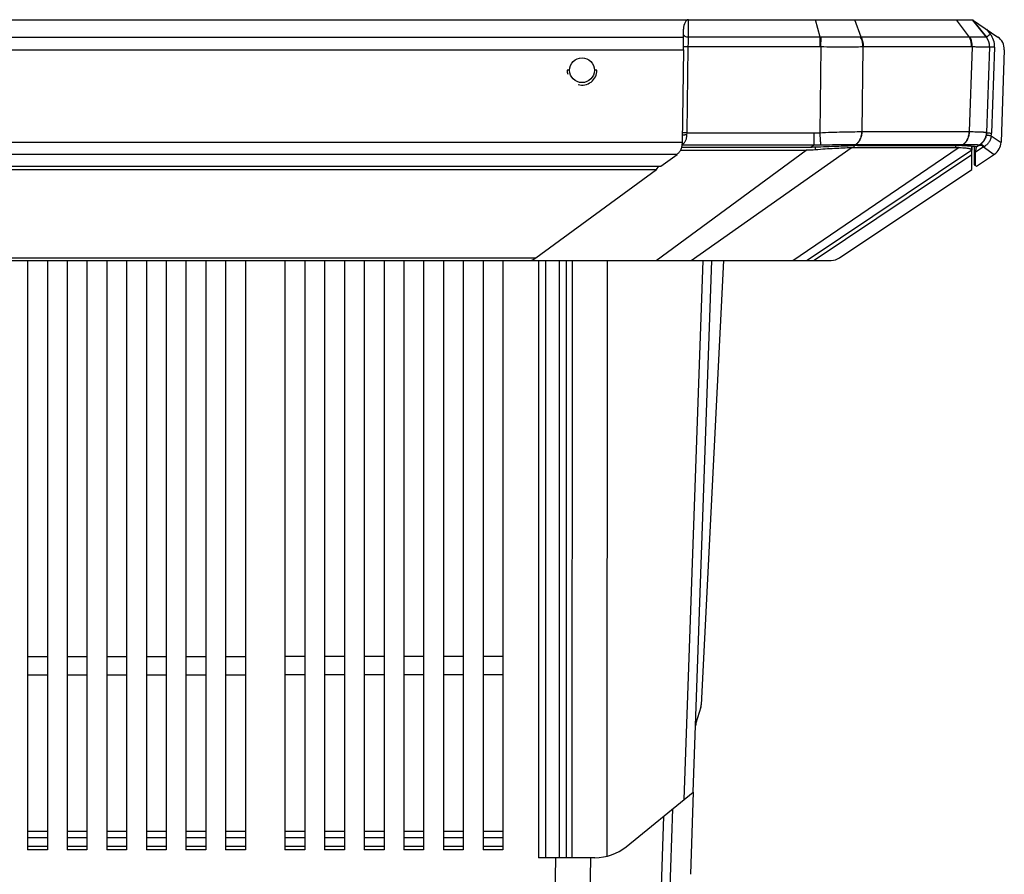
# Model space of a CAD drawing. Header units: millimetres. Extents: x 57 to 738, y 60 to 568.
# Tile 12 of 27: x 145 to 245, y 482 to 568. Entities that reach past the tile are written whole.
import ezdxf

# ---------------------------------------------------------------- set-up
doc = ezdxf.new("R2010")
doc.units = ezdxf.units.MM
doc.header["$LTSCALE"] = 46.255
doc.layers.add('00_COMPONENTS', color=7, linetype='CONTINUOUS')

msp = doc.modelspace()

# ---------------------------------------------------------------- linework, layer by layer
at = {"layer": '00_COMPONENTS', "color": 7}
for p, q in [((98.712, 568.18), (241.614, 568.18)), ((242.998, 566.411), (241.612, 568.18)), ((241.612, 568.18), (242.998, 566.411)), ((241.612, 568.18), (244.158, 566.431)), ((241.616, 568.178), (241.614, 568.18)), ((212.412, 567.219), (212.412, 567.231)), ((212.412, 566.431), (212.412, 567.219)), ((242.998, 566.411), (242.998, 566.411)), ((212.399, 565.142), (212.262, 555.805)), ((243.316, 565.433), (243.013, 556.748)), ((244.807, 565.142), (244.481, 555.805)), ((244.809, 565.142), (244.482, 555.805)), ((200.912, 563.08), (200.662, 563.08)), ((203.662, 563.08), (203.412, 563.08)), ((243.014, 556.77), (243.013, 556.748)), ((243.013, 556.748), (243.013, 556.748)), ((212.096, 554.994), (224.805, 554.994)), ((212.212, 555.328), (225.261, 555.328)), ((241.512, 554.994), (224.912, 543.88)), ((239.901, 555.26), (229.636, 555.26)), ((229.975, 555.495), (240.241, 555.495)), ((241.512, 554.994), (241.512, 555.428)), ((241.512, 554.533), (241.512, 554.994)), ((241.512, 554.994), (241.512, 554.994)), ((241.513, 554.993), (241.514, 554.994)), ((241.514, 555.428), (241.514, 554.994)), ((241.514, 553.068), (241.514, 554.994)), ((241.762, 555.403), (241.762, 554.852)), ((241.915, 555.379), (242.01, 555.328)), ((242.348, 555.553), (242.011, 555.328)), ((242.011, 555.328), (242.011, 555.328)), ((242.248, 555.485), (242.349, 555.552)), ((242.348, 555.553), (242.348, 555.553)), ((210.136, 553.402), (211.754, 554.588)), ((241.512, 553.068), (241.512, 554.533)), ((241.762, 554.852), (241.762, 553.536)), ((241.865, 554.769), (241.762, 554.852)), ((241.865, 554.769), (241.865, 553.481)), ((242.012, 553.402), (243.816, 554.611)), ((130.187, 553.402), (210.136, 553.402)), ((130.643, 553.068), (209.68, 553.068)), ((197.489, 544.134), (209.68, 553.068)), ((209.68, 553.068), (209.905, 553.402)), ((228.167, 544.134), (241.512, 553.068)), ((241.762, 553.536), (242.012, 553.402)), ((112.992, 543.88), (227.333, 543.88)), ((146.162, 543.88), (146.162, 484.38)), ((148.162, 543.88), (148.162, 484.38)), ((150.162, 543.88), (150.162, 484.38)), ((152.162, 543.88), (152.162, 484.38)), ((154.162, 543.88), (154.162, 484.38)), ((156.162, 543.88), (156.162, 484.38)), ((158.162, 543.88), (158.162, 484.38)), ((160.162, 543.88), (160.162, 484.38)), ((162.162, 543.88), (162.162, 484.38)), ((164.162, 543.88), (164.162, 484.38)), ((166.162, 543.88), (166.162, 484.38)), ((168.162, 543.88), (168.162, 484.38)), ((172.162, 543.88), (172.162, 484.38)), ((174.162, 543.88), (174.162, 484.38)), ((176.162, 543.88), (176.162, 484.38)), ((178.162, 543.88), (178.162, 484.38)), ((180.162, 543.88), (180.162, 484.38)), ((182.162, 543.88), (182.162, 484.38)), ((184.162, 543.88), (184.162, 484.38)), ((186.162, 543.88), (186.162, 484.38)), ((188.162, 543.88), (188.162, 484.38)), ((190.162, 543.88), (190.162, 484.38)), ((192.162, 543.88), (192.162, 484.38)), ((194.162, 543.88), (194.162, 484.38)), ((213.392, 490.181), (215.262, 543.88)), ((216.465, 543.88), (214.203, 499.004)), ((146.162, 503.88), (148.162, 503.88)), ((150.162, 503.88), (152.162, 503.88)), ((154.162, 503.88), (156.162, 503.88)), ((158.162, 503.88), (160.162, 503.88)), ((162.162, 503.88), (164.162, 503.88)), ((166.162, 503.88), (168.162, 503.88)), ((174.162, 503.88), (172.162, 503.88)), ((178.162, 503.88), (176.162, 503.88)), ((182.162, 503.88), (180.162, 503.88)), ((186.162, 503.88), (184.162, 503.88)), ((190.162, 503.88), (188.162, 503.88)), ((194.162, 503.88), (192.162, 503.88)), ((146.162, 502.028), (148.162, 502.028)), ((150.162, 502.028), (152.162, 502.028)), ((154.162, 502.028), (156.162, 502.028)), ((158.162, 502.028), (160.162, 502.028)), ((162.162, 502.028), (164.162, 502.028)), ((166.162, 502.028), (168.162, 502.028)), ((174.162, 502.028), (172.162, 502.028)), ((178.162, 502.028), (176.162, 502.028)), ((182.162, 502.028), (180.162, 502.028)), ((186.162, 502.028), (184.162, 502.028)), ((190.162, 502.028), (188.162, 502.028)), ((194.162, 502.028), (192.162, 502.028)), ((214.161, 498.762), (213.67, 497.154)), ((206.617, 484.695), (213.392, 490.181)), ((213.393, 490.181), (213.104, 481.905)), ((210.849, 474.58), (211.334, 488.515)), ((148.162, 484.38), (146.162, 484.38)), ((152.162, 484.38), (150.162, 484.38)), ((156.162, 484.38), (154.162, 484.38)), ((160.162, 484.38), (158.162, 484.38)), ((164.162, 484.38), (162.162, 484.38)), ((168.162, 484.38), (166.162, 484.38)), ((174.162, 484.38), (172.162, 484.38)), ((178.162, 484.38), (176.162, 484.38)), ((182.162, 484.38), (180.162, 484.38)), ((186.162, 484.38), (184.162, 484.38)), ((190.162, 484.38), (188.162, 484.38)), ((194.162, 484.38), (192.162, 484.38)), ((203.47, 483.58), (197.748, 483.58))]:
    msp.add_line(p, q, dxfattribs=at)
at = {"layer": '00_COMPONENTS', "color": 4}
for p, q in [((212.908, 566.411), (212.92, 568.18)), ((226.214, 566.411), (225.746, 568.18)), ((230.356, 566.411), (229.706, 568.18)), ((241.282, 566.411), (239.972, 568.18)), ((243.011, 567.219), (243.397, 566.727)), ((127.912, 566.431), (212.412, 566.431)), ((226.214, 566.411), (212.908, 566.411)), ((226.214, 565.434), (226.214, 566.411)), ((226.288, 565.433), (226.307, 566.414)), ((241.282, 566.411), (230.356, 566.411)), ((127.924, 565.142), (212.399, 565.142)), ((212.766, 556.748), (212.894, 565.434)), ((226.214, 565.434), (212.894, 565.434)), ((226.288, 565.433), (226.163, 556.77)), ((230.528, 565.433), (230.405, 556.88)), ((241.507, 565.434), (230.581, 565.434)), ((241.56, 565.433), (241.261, 556.88)), ((243.821, 565.424), (243.518, 556.737)), ((230.423, 556.88), (241.243, 556.88)), ((212.762, 556.547), (212.766, 556.748)), ((212.766, 556.748), (225.569, 556.748)), ((225.569, 556.748), (225.569, 555.553)), ((243.49, 556.469), (244.48, 555.789)), ((128.061, 555.805), (212.262, 555.805)), ((209.641, 543.88), (224.805, 554.994)), ((212.248, 555.553), (225.569, 555.553)), ((213.176, 543.88), (229.357, 555.253)), ((223.448, 543.88), (240.161, 555.253)), ((225.261, 555.328), (225.569, 555.553)), ((225.746, 555.038), (225.746, 555.338)), ((229.636, 555.26), (229.636, 555.486)), ((229.692, 555.488), (229.829, 555.585)), ((229.808, 555.585), (240.669, 555.585)), ((239.901, 555.26), (239.901, 555.495)), ((240.507, 555.488), (240.648, 555.585)), ((242.704, 555.33), (241.865, 554.769)), ((241.98, 555.353), (241.946, 555.372)), ((242.007, 555.338), (241.98, 555.353)), ((242.794, 555.382), (242.704, 555.33)), ((242.704, 555.33), (243.783, 554.588)), ((128.539, 554.611), (211.784, 554.611)), ((241.512, 554.533), (225.601, 543.88)), ((142.835, 544.134), (197.489, 544.134)), ((197.748, 543.88), (197.748, 483.58)), ((198.455, 543.88), (198.455, 483.58)), ((199.869, 483.58), (199.869, 543.88)), ((200.576, 483.58), (200.576, 543.88)), ((201.171, 483.58), (201.192, 543.88)), ((204.705, 483.735), (204.727, 543.88)), ((212.488, 489.449), (214.384, 543.88)), ((209.971, 474.58), (210.431, 487.783)), ((146.162, 486.244), (148.162, 486.244)), ((146.162, 485.609), (148.162, 485.609)), ((150.162, 486.244), (152.162, 486.244)), ((150.162, 485.609), (152.162, 485.609)), ((154.162, 486.244), (156.162, 486.244)), ((154.162, 485.609), (156.162, 485.609)), ((158.162, 486.244), (160.162, 486.244)), ((158.162, 485.609), (160.162, 485.609)), ((162.162, 486.244), (164.162, 486.244)), ((162.162, 485.609), (164.162, 485.609)), ((166.162, 486.244), (168.162, 486.244)), ((166.162, 485.609), (168.162, 485.609)), ((172.162, 486.244), (174.162, 486.244)), ((172.162, 485.609), (174.162, 485.609)), ((176.162, 486.244), (178.162, 486.244)), ((176.162, 485.609), (178.162, 485.609)), ((180.162, 486.244), (182.162, 486.244)), ((180.162, 485.609), (182.162, 485.609)), ((184.162, 486.244), (186.162, 486.244)), ((184.162, 485.609), (186.162, 485.609)), ((188.162, 486.244), (190.162, 486.244)), ((188.162, 485.609), (190.162, 485.609)), ((192.162, 486.244), (194.162, 486.244)), ((192.162, 485.609), (194.162, 485.609)), ((148.162, 484.711), (146.162, 484.711)), ((152.162, 484.711), (150.162, 484.711)), ((156.162, 484.711), (154.162, 484.711)), ((160.162, 484.711), (158.162, 484.711)), ((164.162, 484.711), (162.162, 484.711)), ((168.162, 484.711), (166.162, 484.711)), ((174.162, 484.711), (172.162, 484.711)), ((178.162, 484.711), (176.162, 484.711)), ((182.162, 484.711), (180.162, 484.711)), ((186.162, 484.711), (184.162, 484.711)), ((190.162, 484.711), (188.162, 484.711)), ((194.162, 484.711), (192.162, 484.711)), ((199.39, 474.58), (199.522, 483.58)), ((202.924, 474.58), (203.056, 483.58))]:
    msp.add_line(p, q, dxfattribs=at)
at = {"layer": '00_COMPONENTS', "color": 7}
msp.add_circle((202.162, 563.08), 1.25, dxfattribs=at)
at = {"layer": '00_COMPONENTS', "color": 4}
for centre, radius, start, end in [((226.394, 561.035), 5.379, 90.9262, 91.91754), ((230.225, 563.582), 2.832, 87.3592, 88.72768), ((241.406, 563.858), 2.556, 91.34969, 92.7848), ((241.817, 565.485), 1.5, 358.00072, 38.23504), ((241.822, 565.493), 2, 358.00003, 38.07224), ((226.214, 561.638), 3.796, 88.87931, 89.99812), ((230.581, 563.534), 1.9, 90.00301, 91.5839), ((241.507, 563.538), 1.896, 88.41447, 89.99752), ((230.423, 562.214), 5.333, 269.80164, 270), ((241.243, 562.215), 5.335, 270.00001, 270.19833), ((241.517, 556.807), 2.002, 350.28542, 357.99563)]:
    msp.add_arc(centre, radius, start, end, dxfattribs=at)
at = {"layer": '00_COMPONENTS', "color": 7}
for centre, radius, start, end in [((241.817, 565.486), 1.5, 358, 38.07224), ((241.817, 565.486), 1.5, 358, 38.07224), ((243.308, 565.195), 1.5, 358, 55.5), ((241.514, 556.8), 1.5, 303.80117, 358), ((241.514, 556.8), 1.5, 303.80107, 358), ((229.982, 548.738), 6.756, 90.05826, 92.4663), ((240.243, 549.94), 5.555, 87.2806, 90.02306), ((242.982, 555.857), 1.5, 303.80108, 358), ((227.333, 545.38), 1.5, 269.99979, 303.80099), ((213.205, 499.054), 1, 343.00543, 357.11526), ((214.626, 496.862), 1, 163.00543, 178.00543), ((203.47, 488.58), 5, 270.0001, 309.00014)]:
    msp.add_arc(centre, radius, start, end, dxfattribs=at)
for centre, major_axis, ratio, start_param, end_param in [((212.912, 567.235), (0.012, 0.946), 0.528728, 0.006483, 1.581398), ((212.385, 565.195), (0.022, 1.5), 0.009866, -1.605561, -0.601997), ((212.248, 555.857), (0.022, 1.5), 0.009866, -1.616188, -1.605561), ((225.747, 552.57), (5.462, 2.111), 0.304992, 0.668082, 0.737385), ((236.012, 552.57), (5.462, 2.111), 0.304992, 0.59878, 0.668082), ((210.012, 555.441), (2.25, 0), 0.598745, -0.685016, -0.663811), ((197.942, 545.38), (1.143, 1.459), 0.302971, -2.90863, -2.318688)]:
    msp.add_ellipse(centre, major_axis=major_axis, ratio=ratio, start_param=start_param, end_param=end_param, dxfattribs=at)
at = {"layer": '00_COMPONENTS', "color": 4}
for start_param, end_param in [(0.785396, 1.047195), (-4.188792, -2.356197)]:
    msp.add_ellipse((202.162, 563.08), major_axis=(-1.061, 1.061), ratio=0.999999, start_param=start_param, end_param=end_param, dxfattribs=at)
for points, knots in [([(212.908, 566.411), (212.849, 566.411), (212.733, 566.424), (212.6, 566.472), (212.514, 566.529), (212.464, 566.576), (212.429, 566.629), (212.415, 566.667), (212.412, 566.686)], [0, 0, 0, 0, 0.294934, 0.567137, 0.689729, 0.801949, 0.904565, 1, 1, 1, 1]), ([(212.894, 565.434), (212.895, 565.521), (212.901, 565.847), (212.906, 566.173), (212.908, 566.411)], [0, 0, 0, 0, 0.267641, 1, 1, 1, 1]), ([(230.288, 566.414), (230.149, 566.417), (229.861, 566.422), (229.248, 566.429), (228.424, 566.431), (227.568, 566.428), (226.854, 566.421), (226.49, 566.416), (226.307, 566.414)], [0, 0, 0, 0, 0.104763, 0.217288, 0.461869, 0.725684, 0.862092, 1, 1, 1, 1]), ([(230.528, 565.433), (230.529, 565.521), (230.512, 565.859), (230.412, 566.196), (230.288, 566.414)], [0, 0, 0, 0, 0.258828, 1, 1, 1, 1]), ([(230.581, 565.434), (230.583, 565.521), (230.571, 565.857), (230.476, 566.193), (230.356, 566.411)], [0, 0, 0, 0, 0.259373, 1, 1, 1, 1]), ([(241.507, 565.434), (241.509, 565.521), (241.497, 565.857), (241.403, 566.193), (241.282, 566.411)], [0, 0, 0, 0, 0.259373, 1, 1, 1, 1]), ([(242.995, 566.414), (242.994, 566.414), (242.989, 566.416), (242.975, 566.419), (242.95, 566.422), (242.911, 566.424), (242.86, 566.426), (242.796, 566.428), (242.721, 566.429), (242.633, 566.43), (242.493, 566.43), (242.289, 566.429), (242.012, 566.426), (241.692, 566.421), (241.466, 566.416), (241.346, 566.414)], [0, 0, 0, 0, 0.003586, 0.008948, 0.025207, 0.048932, 0.080121, 0.118722, 0.164655, 0.217832, 0.278156, 0.419745, 0.588212, 0.782174, 1, 1, 1, 1]), ([(241.56, 565.433), (241.563, 565.521), (241.555, 565.857), (241.465, 566.195), (241.346, 566.414)], [0, 0, 0, 0, 0.260077, 1, 1, 1, 1]), ([(242.998, 566.411), (242.998, 566.411), (242.997, 566.412), (242.996, 566.413), (242.995, 566.414)], [0, 0, 0, 0, 0.275994, 1, 1, 1, 1]), ([(242.998, 566.411), (242.998, 566.411), (242.999, 566.412), (243, 566.413), (243.003, 566.415), (243.006, 566.418), (243.01, 566.421), (243.015, 566.426), (243.021, 566.431), (243.031, 566.439), (243.046, 566.45), (243.066, 566.466), (243.089, 566.485), (243.115, 566.506), (243.144, 566.528), (243.188, 566.562), (243.246, 566.609), (243.32, 566.667), (243.371, 566.706), (243.397, 566.727)], [0, 0, 0, 0, 0.001237, 0.004874, 0.010915, 0.019347, 0.030152, 0.043301, 0.058764, 0.076501, 0.118622, 0.169251, 0.227888, 0.293958, 0.366811, 0.445731, 0.618612, 0.805817, 1, 1, 1, 1]), ([(212.894, 565.434), (212.838, 565.435), (212.732, 565.436), (212.606, 565.435), (212.519, 565.434), (212.469, 565.432), (212.432, 565.43), (212.411, 565.428), (212.403, 565.427)], [0, 0, 0, 0, 0.343372, 0.64658, 0.771763, 0.874249, 0.951054, 1, 1, 1, 1]), ([(230.528, 565.433), (230.225, 565.425), (229.577, 565.415), (228.553, 565.41), (227.443, 565.415), (226.678, 565.426), (226.288, 565.433)], [0, 0, 0, 0, 0.214385, 0.458884, 0.724141, 1, 1, 1, 1]), ([(243.316, 565.433), (243.316, 565.432), (243.313, 565.43), (243.304, 565.426), (243.282, 565.423), (243.246, 565.419), (243.196, 565.417), (243.131, 565.414), (243.052, 565.413), (242.96, 565.412), (242.854, 565.411), (242.735, 565.412), (242.551, 565.413), (242.289, 565.417), (241.94, 565.424), (241.691, 565.43), (241.56, 565.433)], [0, 0, 0, 0, 0.001835, 0.005261, 0.017908, 0.03857, 0.067284, 0.104011, 0.148677, 0.201181, 0.261399, 0.329189, 0.404392, 0.576298, 0.775471, 1, 1, 1, 1]), ([(243.316, 565.434), (243.316, 565.434), (243.317, 565.434), (243.319, 565.435), (243.322, 565.435), (243.326, 565.435), (243.332, 565.435), (243.341, 565.435), (243.356, 565.435), (243.378, 565.435), (243.403, 565.435), (243.432, 565.435), (243.466, 565.434), (243.502, 565.433), (243.557, 565.432), (243.631, 565.43), (243.724, 565.427), (243.788, 565.425), (243.821, 565.424)], [0, 0, 0, 0, 0.001406, 0.005095, 0.011159, 0.019598, 0.030397, 0.043532, 0.076683, 0.118733, 0.169275, 0.227819, 0.293795, 0.36656, 0.445406, 0.618216, 0.805508, 1, 1, 1, 1]), ([(226.163, 556.77), (226.553, 556.791), (227.317, 556.822), (228.428, 556.854), (229.452, 556.873), (230.101, 556.879), (230.405, 556.88)], [0, 0, 0, 0, 0.275857, 0.541178, 0.785708, 1, 1, 1, 1]), ([(230.405, 556.88), (230.401, 556.746), (230.369, 556.484), (230.249, 556.119), (230.065, 555.809), (229.898, 555.647), (229.808, 555.585)], [0, 0, 0, 0, 0.272444, 0.534183, 0.777804, 1, 1, 1, 1]), ([(230.423, 556.88), (230.42, 556.746), (230.388, 556.484), (230.269, 556.119), (230.085, 555.809), (229.919, 555.647), (229.829, 555.585)], [0, 0, 0, 0, 0.272547, 0.534301, 0.777874, 1, 1, 1, 1]), ([(241.243, 556.88), (241.239, 556.746), (241.208, 556.484), (241.089, 556.119), (240.905, 555.809), (240.738, 555.647), (240.648, 555.585)], [0, 0, 0, 0, 0.272547, 0.534301, 0.777874, 1, 1, 1, 1]), ([(241.261, 556.88), (241.258, 556.746), (241.227, 556.484), (241.108, 556.119), (240.925, 555.809), (240.759, 555.647), (240.669, 555.585)], [0, 0, 0, 0, 0.272652, 0.534423, 0.777946, 1, 1, 1, 1]), ([(241.261, 556.88), (241.393, 556.88), (241.641, 556.878), (241.991, 556.873), (242.252, 556.867), (242.437, 556.86), (242.556, 556.854), (242.662, 556.847), (242.753, 556.839), (242.832, 556.831), (242.896, 556.822), (242.94, 556.813), (242.969, 556.805), (242.985, 556.799), (242.997, 556.792), (243.007, 556.786), (243.012, 556.779), (243.014, 556.773), (243.014, 556.77)], [0, 0, 0, 0, 0.223204, 0.42114, 0.591907, 0.666587, 0.733892, 0.793674, 0.845806, 0.890192, 0.926779, 0.955577, 0.967097, 0.976745, 0.984604, 0.990831, 0.99575, 1, 1, 1, 1]), ([(212.249, 555.565), (212.324, 555.613), (212.465, 555.726), (212.632, 555.954), (212.737, 556.235), (212.759, 556.44), (212.762, 556.547)], [0, 0, 0, 0, 0.228862, 0.467362, 0.723859, 1, 1, 1, 1]), ([(212.762, 556.547), (212.706, 556.548), (212.624, 556.547), (212.519, 556.54), (212.449, 556.533), (212.388, 556.525), (212.338, 556.514), (212.3, 556.503), (212.279, 556.493), (212.272, 556.487)], [0, 0, 0, 0, 0.337119, 0.493624, 0.63614, 0.760764, 0.864244, 0.944249, 1, 1, 1, 1]), ([(212.766, 556.748), (212.71, 556.748), (212.604, 556.749), (212.478, 556.749), (212.391, 556.747), (212.342, 556.746), (212.304, 556.744), (212.284, 556.742), (212.276, 556.741)], [0, 0, 0, 0, 0.342922, 0.645884, 0.771075, 0.873676, 0.95071, 1, 1, 1, 1]), ([(226.163, 556.77), (226.18, 556.535), (226.21, 556.125), (226.241, 555.715), (226.255, 555.541)], [0, 0, 0, 0, 0.574633, 1, 1, 1, 1]), ([(243.014, 556.77), (243.009, 556.647), (242.97, 556.4), (242.821, 556.056), (242.592, 555.759), (242.394, 555.605), (242.288, 555.541)], [0, 0, 0, 0, 0.249831, 0.49974, 0.749788, 1, 1, 1, 1]), ([(243.49, 556.469), (243.48, 556.351), (243.431, 556.119), (243.276, 555.807), (243.058, 555.557), (242.883, 555.432), (242.794, 555.382)], [0, 0, 0, 0, 0.265488, 0.524137, 0.769746, 1, 1, 1, 1]), ([(242.992, 556.547), (242.992, 556.547), (242.994, 556.547), (242.995, 556.547), (242.998, 556.547), (243.003, 556.547), (243.008, 556.546), (243.017, 556.545), (243.032, 556.543), (243.053, 556.54), (243.078, 556.536), (243.107, 556.532), (243.14, 556.527), (243.176, 556.521), (243.23, 556.513), (243.303, 556.501), (243.395, 556.486), (243.458, 556.475), (243.49, 556.469)], [0, 0, 0, 0, 0.001435, 0.005133, 0.0112, 0.019638, 0.030434, 0.043564, 0.0767, 0.11873, 0.169249, 0.227768, 0.293719, 0.366462, 0.44529, 0.618088, 0.805412, 1, 1, 1, 1]), ([(243.013, 556.748), (243.013, 556.748), (243.014, 556.748), (243.016, 556.748), (243.019, 556.748), (243.023, 556.749), (243.029, 556.749), (243.038, 556.749), (243.053, 556.749), (243.074, 556.749), (243.1, 556.749), (243.129, 556.748), (243.162, 556.748), (243.199, 556.747), (243.253, 556.745), (243.327, 556.743), (243.421, 556.741), (243.485, 556.738), (243.518, 556.737)], [0, 0, 0, 0, 0.001406, 0.005095, 0.011159, 0.019598, 0.030397, 0.043532, 0.076683, 0.118733, 0.169275, 0.227819, 0.293795, 0.36656, 0.445406, 0.618216, 0.805508, 1, 1, 1, 1]), ([(225.569, 555.553), (225.74, 555.542), (225.969, 555.537), (226.198, 555.54), (226.255, 555.541)], [0, 0, 0, 0, 0.74984, 1, 1, 1, 1]), ([(226.255, 555.541), (226.895, 555.556), (227.824, 555.573), (229.009, 555.584), (229.553, 555.586), (229.808, 555.585)], [0, 0, 0, 0, 0.540774, 0.784641, 1, 1, 1, 1]), ([(240.669, 555.585), (240.781, 555.585), (240.993, 555.585), (241.294, 555.584), (241.557, 555.581), (241.783, 555.577), (241.968, 555.571), (242.096, 555.564), (242.179, 555.558), (242.224, 555.553), (242.26, 555.548), (242.28, 555.544), (242.288, 555.541)], [0, 0, 0, 0, 0.207026, 0.392809, 0.555913, 0.695152, 0.809618, 0.898696, 0.933612, 0.962104, 0.984204, 1, 1, 1, 1]), ([(242.246, 555.485), (242.26, 555.494), (242.292, 555.51), (242.345, 555.519), (242.403, 555.516), (242.487, 555.495), (242.594, 555.437), (242.668, 555.369), (242.704, 555.33)], [0, 0, 0, 0, 0.097264, 0.198961, 0.308548, 0.428036, 0.697261, 1, 1, 1, 1]), ([(242.288, 555.541), (242.297, 555.538), (242.319, 555.538), (242.339, 555.547), (242.348, 555.553)], [0, 0, 0, 0, 0.455531, 1, 1, 1, 1]), ([(242.348, 555.553), (242.362, 555.562), (242.392, 555.576), (242.443, 555.584), (242.499, 555.579), (242.582, 555.554), (242.686, 555.491), (242.759, 555.422), (242.794, 555.382)], [0, 0, 0, 0, 0.092851, 0.191032, 0.298559, 0.417602, 0.690229, 1, 1, 1, 1])]:
    msp.add_open_spline(points, degree=3, knots=knots, dxfattribs=at)
msp.add_open_spline([(225.569, 556.748), (225.767, 556.748), (225.965, 556.756), (226.163, 556.77)], degree=3, dxfattribs=at)
at = {"layer": '00_COMPONENTS', "color": 7}
for points, knots in [([(212.262, 555.789), (212.26, 555.666), (212.242, 555.427), (212.154, 555.093), (212.002, 554.813), (211.86, 554.669), (211.784, 554.611)], [0, 0, 0, 0, 0.281659, 0.544425, 0.782053, 1, 1, 1, 1]), ([(225.261, 555.328), (225.303, 555.328), (225.467, 555.328), (225.632, 555.332), (225.753, 555.338)], [0, 0, 0, 0, 0.257668, 1, 1, 1, 1]), ([(229.357, 555.253), (228.795, 555.228), (227.918, 555.187), (226.714, 555.115), (226.072, 555.067), (225.746, 555.038)], [0, 0, 0, 0, 0.466213, 0.728795, 1, 1, 1, 1]), ([(225.753, 555.338), (226.11, 555.354), (226.812, 555.382), (227.836, 555.419), (228.792, 555.453), (229.403, 555.476), (229.692, 555.488)], [0, 0, 0, 0, 0.272054, 0.534826, 0.779978, 1, 1, 1, 1]), ([(241.512, 555.038), (241.512, 555.045), (241.507, 555.061), (241.489, 555.081), (241.46, 555.099), (241.421, 555.115), (241.372, 555.131), (241.312, 555.145), (241.241, 555.159), (241.127, 555.177), (240.958, 555.197), (240.726, 555.218), (240.456, 555.237), (240.263, 555.248), (240.161, 555.253)], [0, 0, 0, 0, 0.015518, 0.033781, 0.057326, 0.087338, 0.124341, 0.168562, 0.220082, 0.278903, 0.418195, 0.585647, 0.780072, 1, 1, 1, 1]), ([(240.507, 555.488), (240.609, 555.483), (240.803, 555.474), (241.078, 555.459), (241.319, 555.443), (241.525, 555.428), (241.696, 555.412), (241.814, 555.397), (241.89, 555.385), (241.932, 555.376), (241.965, 555.366), (241.984, 555.359), (241.991, 555.355)], [0, 0, 0, 0, 0.205809, 0.390427, 0.55269, 0.69158, 0.80624, 0.896008, 0.931426, 0.96051, 0.983307, 1, 1, 1, 1]), ([(242.004, 555.321), (241.999, 555.314), (241.988, 555.294), (241.973, 555.257), (241.956, 555.204), (241.938, 555.136), (241.919, 555.056), (241.893, 554.932), (241.876, 554.835), (241.865, 554.769)], [0, 0, 0, 0, 0.044925, 0.114839, 0.21194, 0.335814, 0.483111, 0.647935, 1, 1, 1, 1]), ([(241.991, 555.355), (241.993, 555.354), (242, 555.349), (242.006, 555.343), (242.007, 555.338)], [0, 0, 0, 0, 0.321003, 1, 1, 1, 1]), ([(242.011, 555.328), (242.011, 555.327), (242.008, 555.325), (242.006, 555.323), (242.004, 555.321)], [0, 0, 0, 0, 0.216719, 1, 1, 1, 1]), ([(242.007, 555.338), (242.007, 555.336), (242.008, 555.332), (242.009, 555.329), (242.01, 555.328), (242.01, 555.328)], [0, 0, 0, 0, 0.657924, 0.868861, 1, 1, 1, 1])]:
    msp.add_open_spline(points, degree=3, knots=knots, dxfattribs=at)
for points in [[(225.746, 555.038), (225.434, 555.01), (225.119, 554.994), (224.805, 554.994)], [(242.01, 555.328), (242.011, 555.328), (242.011, 555.328), (242.011, 555.328)]]:
    msp.add_open_spline(points, degree=3, dxfattribs=at)

doc.saveas('drawing.dxf')
